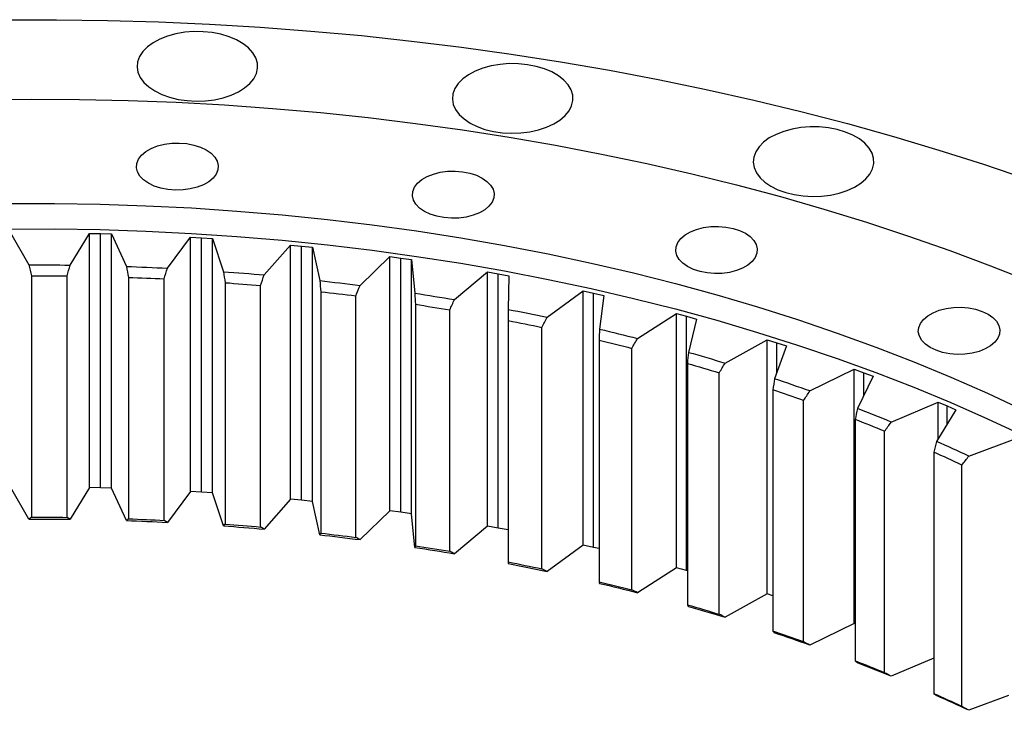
# Model space of a CAD drawing. Header units: millimetres. Extents: x -19 to 5091, y 5098 to 9181.
# Tile 12 of 13: x 3528 to 3781, y 7308 to 7485. Entities that reach past the tile are written whole.
import ezdxf

# ---------------------------------------------------------------- set-up
doc = ezdxf.new("R2010")
doc.units = ezdxf.units.MM
doc.header["$LTSCALE"] = 20

msp = doc.modelspace()

# ---------------------------------------------------------------- linework, layer by layer
at = {"color": 7, "linetype": 'Continuous', "lineweight": 25}
for p, q in [((3526, 7430.63), (3530.74, 7422.43)), ((3541.31, 7422.38), (3546.28, 7430.53)), ((3546.28, 7430.53), (3549.14, 7430.47)), ((3546.28, 7365.21), (3546.28, 7430.53)), ((3549.14, 7430.47), (3552, 7430.4)), ((3549.14, 7365.15), (3549.14, 7430.47)), ((3552, 7430.4), (3555.8, 7422.03)), ((3552, 7365.07), (3552, 7430.4)), ((3566.33, 7421.58), (3572.23, 7429.53)), ((3572.23, 7429.53), (3575.08, 7429.36)), ((3572.23, 7364.2), (3572.23, 7429.53)), ((3575.08, 7429.36), (3577.92, 7429.17)), ((3575.08, 7364.03), (3575.08, 7429.36)), ((3577.92, 7429.17), (3580.75, 7420.68)), ((3577.92, 7363.85), (3577.92, 7429.17)), ((3591.21, 7419.83), (3598, 7427.53)), ((3598, 7427.53), (3600.83, 7427.25)), ((3598, 7362.21), (3598, 7427.53)), ((3600.83, 7427.25), (3603.64, 7426.96)), ((3600.83, 7361.93), (3600.83, 7427.25)), ((3603.64, 7426.96), (3605.49, 7418.38)), ((3603.64, 7361.64), (3603.64, 7426.96)), ((3615.83, 7417.13), (3623.49, 7424.56)), ((3623.49, 7424.56), (3626.28, 7424.17)), ((3623.49, 7359.23), (3623.49, 7424.56)), ((3626.28, 7424.17), (3629.06, 7423.77)), ((3626.28, 7358.85), (3626.28, 7424.17)), ((3629.06, 7423.77), (3629.92, 7415.14)), ((3629.06, 7358.45), (3629.06, 7423.77)), ((3531.41, 7419.64), (3531.41, 7357.59)), ((3540.61, 7357.54), (3540.61, 7419.6)), ((3556.33, 7419.22), (3556.33, 7357.17)), ((3565.5, 7356.77), (3565.5, 7418.83)), ((3640.09, 7413.5), (3648.59, 7420.62)), ((3648.59, 7420.62), (3651.32, 7420.13)), ((3648.59, 7355.3), (3648.59, 7420.62)), ((3651.32, 7420.13), (3654.05, 7419.62)), ((3651.32, 7354.8), (3651.32, 7420.13)), ((3654.05, 7419.62), (3653.92, 7410.98)), ((3581.15, 7417.85), (3581.15, 7355.8)), ((3590.25, 7355.05), (3590.25, 7417.11)), ((3663.88, 7408.95), (3673.18, 7415.73)), ((3673.18, 7415.73), (3675.85, 7415.14)), ((3673.18, 7350.41), (3673.18, 7415.73)), ((3605.75, 7415.54), (3605.75, 7353.48)), ((3614.75, 7352.4), (3614.75, 7414.45)), ((3675.85, 7415.14), (3678.51, 7414.53)), ((3675.85, 7349.81), (3675.85, 7415.14)), ((3678.51, 7414.53), (3677.39, 7405.91)), ((3630.04, 7412.3), (3630.04, 7350.24)), ((3638.9, 7348.81), (3638.9, 7410.86)), ((3687.1, 7403.5), (3697.15, 7409.91)), ((3697.15, 7409.91), (3699.75, 7409.22)), ((3697.15, 7344.59), (3697.15, 7409.91)), ((3699.75, 7409.22), (3702.33, 7408.51)), ((3699.75, 7343.9), (3699.75, 7409.22)), ((3702.33, 7408.51), (3700.23, 7399.95)), ((3653.9, 7408.13), (3653.9, 7346.07)), ((3662.57, 7344.31), (3662.57, 7406.36)), ((3709.64, 7397.18), (3720.41, 7403.2)), ((3720.41, 7403.2), (3722.92, 7402.4)), ((3720.41, 7337.87), (3720.41, 7403.2)), ((3677.24, 7403.06), (3677.24, 7341)), ((3685.69, 7338.91), (3685.69, 7400.97)), ((3725.42, 7401.6), (3722.34, 7393.14)), ((3722.92, 7402.4), (3725.42, 7401.6)), ((3699.94, 7397.11), (3699.94, 7335.06)), ((3731.41, 7390.02), (3742.84, 7395.61)), ((3742.84, 7395.61), (3745.26, 7394.72)), ((3742.84, 7330.28), (3742.84, 7395.61)), ((3708.13, 7332.65), (3708.13, 7394.7)), ((3747.66, 7393.82), (3743.62, 7385.49)), ((3745.26, 7394.72), (3747.66, 7393.82)), ((3721.91, 7390.31), (3721.91, 7328.26)), ((3729.81, 7325.54), (3729.81, 7387.6)), ((3752.32, 7382.03), (3764.36, 7387.18)), ((3764.36, 7387.18), (3766.67, 7386.2)), ((3764.36, 7377.68), (3764.36, 7387.18)), ((3766.67, 7386.2), (3768.96, 7385.21)), ((3768.96, 7385.21), (3763.98, 7377.06)), ((3743.05, 7382.69), (3743.05, 7320.63)), ((3750.62, 7317.62), (3750.62, 7379.68)), ((3772.26, 7373.27), (3784.87, 7377.94)), ((3763.28, 7374.28), (3763.28, 7312.22)), ((3770.49, 7308.93), (3770.49, 7370.98)), ((3530.74, 7357.11), (3526, 7365.31)), ((3546.28, 7365.21), (3541.31, 7357.06)), ((3549.14, 7365.15), (3546.28, 7365.21)), ((3552, 7365.07), (3549.14, 7365.15)), ((3555.8, 7356.71), (3552, 7365.07)), ((3572.23, 7364.2), (3566.33, 7356.26)), ((3575.08, 7364.03), (3572.23, 7364.2)), ((3577.92, 7363.85), (3575.08, 7364.03)), ((3580.75, 7355.36), (3577.92, 7363.85)), ((3598, 7362.21), (3591.21, 7354.5)), ((3600.83, 7361.93), (3598, 7362.21)), ((3603.64, 7361.64), (3600.83, 7361.93)), ((3605.49, 7353.06), (3603.64, 7361.64)), ((3623.49, 7359.23), (3615.83, 7351.81)), ((3626.28, 7358.85), (3623.49, 7359.23)), ((3629.06, 7358.45), (3626.28, 7358.85)), ((3629.92, 7349.82), (3629.06, 7358.45)), ((3648.59, 7355.3), (3640.09, 7348.18)), ((3651.32, 7354.8), (3648.59, 7355.3)), ((3653.9, 7354.33), (3651.32, 7354.8)), ((3673.18, 7350.41), (3663.88, 7343.63)), ((3675.85, 7349.81), (3673.18, 7350.41)), ((3677.24, 7349.5), (3675.85, 7349.81)), ((3697.15, 7344.59), (3687.1, 7338.18)), ((3699.75, 7343.9), (3697.15, 7344.59)), ((3699.94, 7343.84), (3699.75, 7343.9)), ((3720.41, 7337.87), (3709.64, 7331.86)), ((3721.91, 7337.4), (3720.41, 7337.87)), ((3742.84, 7330.28), (3731.41, 7324.69)), ((3743.05, 7330.2), (3742.84, 7330.28)), ((3763.28, 7321.39), (3752.32, 7316.71)), ((3782.5, 7311.74), (3772.26, 7307.95))]:
    msp.add_line(p, q, dxfattribs=at)
at = {"color": 82, "linetype": 'Continuous', "lineweight": 25}
for p, q in [((3722.92, 7394.72), (3722.92, 7402.4)), ((3745.26, 7388.87), (3745.26, 7394.72)), ((3766.67, 7381.46), (3766.67, 7386.2))]:
    msp.add_line(p, q, dxfattribs=at)
at = {"color": 7, "linetype": 'Continuous', "lineweight": 25, "flags": 128}
for points in [[(3524.69, 7485.42), (3537.82, 7485.44), (3550.94, 7485.26), (3564.05, 7484.88), (3577.14, 7484.3), (3590.2, 7483.52), (3603.21, 7482.53), (3616.18, 7481.35), (3629.08, 7479.96), (3641.92, 7478.38), (3654.68, 7476.6), (3667.35, 7474.62), (3679.93, 7472.45), (3692.4, 7470.08), (3704.76, 7467.52), (3716.99, 7464.78), (3729.1, 7461.84), (3741.06, 7458.72), (3752.87, 7455.42), (3764.53, 7451.93), (3776.02, 7448.27), (3787.34, 7444.43)], [(3563.07, 7467.12), (3564.87, 7466.23), (3566.89, 7465.51), (3569.07, 7464.97), (3571.37, 7464.64), (3573.73, 7464.5), (3576.1, 7464.58), (3578.42, 7464.87), (3580.64, 7465.36), (3582.7, 7466.03), (3584.56, 7466.89), (3586.17, 7467.89), (3587.5, 7469.03), (3588.51, 7470.27), (3589.19, 7471.58), (3589.5, 7472.94), (3589.46, 7474.31), (3589.05, 7475.66), (3588.29, 7476.95), (3587.2, 7478.17), (3585.8, 7479.27), (3584.12, 7480.24), (3582.2, 7481.05), (3580.1, 7481.68), (3577.85, 7482.12), (3575.51, 7482.36), (3573.14, 7482.38), (3570.79, 7482.2), (3568.51, 7481.81), (3566.37, 7481.23), (3564.4, 7480.46), (3562.66, 7479.53), (3561.18, 7478.46), (3560.01, 7477.27), (3559.17, 7475.99), (3558.67, 7474.65), (3558.53, 7473.28), (3558.76, 7471.92), (3559.34, 7470.59), (3560.27, 7469.33), (3561.53, 7468.16), (3563.07, 7467.12)], [(3644.09, 7458.88), (3645.9, 7457.98), (3647.91, 7457.26), (3650.1, 7456.73), (3652.4, 7456.39), (3654.76, 7456.26), (3657.13, 7456.34), (3659.45, 7456.62), (3661.67, 7457.11), (3663.73, 7457.79), (3665.59, 7458.64), (3667.2, 7459.64), (3668.53, 7460.78), (3669.54, 7462.02), (3670.21, 7463.33), (3670.53, 7464.69), (3670.48, 7466.06), (3670.08, 7467.41), (3669.32, 7468.71), (3668.22, 7469.92), (3666.82, 7471.03), (3665.14, 7472), (3663.23, 7472.81), (3661.12, 7473.44), (3658.88, 7473.87), (3656.54, 7474.11), (3654.16, 7474.14), (3651.81, 7473.95), (3649.54, 7473.56), (3647.39, 7472.98), (3645.42, 7472.21), (3643.68, 7471.28), (3642.21, 7470.21), (3641.04, 7469.02), (3640.19, 7467.74), (3639.69, 7466.4), (3639.56, 7465.03), (3639.78, 7463.67), (3640.37, 7462.34), (3641.3, 7461.08), (3642.55, 7459.92), (3644.09, 7458.88)], [(3518.9, 7464.92), (3531.34, 7465.04), (3543.78, 7464.97), (3556.21, 7464.69), (3568.62, 7464.21), (3581, 7463.53), (3593.34, 7462.64), (3605.64, 7461.56), (3617.88, 7460.28), (3630.05, 7458.8), (3642.15, 7457.12), (3654.15, 7455.24), (3666.07, 7453.17), (3677.87, 7450.91), (3689.56, 7448.46), (3701.13, 7445.82), (3712.56, 7442.99), (3723.85, 7439.97), (3734.99, 7436.77), (3745.97, 7433.4), (3756.78, 7429.84), (3767.41, 7426.12), (3777.85, 7422.22), (3788.1, 7418.15)], [(3721.41, 7442.63), (3723.21, 7441.74), (3725.23, 7441.02), (3727.41, 7440.48), (3729.71, 7440.14), (3732.07, 7440.01), (3734.44, 7440.09), (3736.76, 7440.38), (3738.98, 7440.86), (3741.04, 7441.54), (3742.9, 7442.39), (3744.51, 7443.4), (3745.84, 7444.53), (3746.85, 7445.77), (3747.53, 7447.09), (3747.84, 7448.44), (3747.8, 7449.81), (3747.39, 7451.16), (3746.63, 7452.46), (3745.54, 7453.68), (3744.14, 7454.78), (3742.46, 7455.75), (3740.54, 7456.56), (3738.44, 7457.19), (3736.19, 7457.63), (3733.85, 7457.87), (3731.48, 7457.89), (3729.13, 7457.71), (3726.85, 7457.32), (3724.7, 7456.74), (3722.74, 7455.97), (3721, 7455.04), (3719.52, 7453.96), (3718.35, 7452.77), (3717.5, 7451.49), (3717.01, 7450.15), (3716.87, 7448.79), (3717.1, 7447.42), (3717.68, 7446.1), (3718.61, 7444.83), (3719.86, 7443.67), (3721.41, 7442.63)], [(3576.31, 7451.97), (3577.55, 7451.11), (3578.49, 7450.13), (3579.11, 7449.07), (3579.38, 7447.97), (3579.29, 7446.85), (3578.84, 7445.76), (3578.06, 7444.74), (3576.97, 7443.81), (3575.6, 7443.02), (3574, 7442.39), (3572.22, 7441.94), (3570.34, 7441.68), (3568.4, 7441.63), (3566.48, 7441.78), (3564.65, 7442.14), (3562.95, 7442.68), (3561.46, 7443.4), (3560.23, 7444.26), (3559.28, 7445.24), (3558.67, 7446.3), (3558.4, 7447.41), (3558.49, 7448.52), (3558.93, 7449.61), (3559.71, 7450.64), (3560.81, 7451.56), (3562.18, 7452.35), (3563.78, 7452.98), (3565.55, 7453.43), (3567.44, 7453.69), (3569.37, 7453.74), (3571.29, 7453.59), (3573.13, 7453.23), (3574.82, 7452.69), (3576.31, 7451.97)], [(3647.21, 7444.75), (3648.45, 7443.89), (3649.39, 7442.92), (3650.01, 7441.86), (3650.27, 7440.75), (3650.18, 7439.63), (3649.74, 7438.54), (3648.96, 7437.52), (3647.86, 7436.6), (3646.49, 7435.81), (3644.89, 7435.17), (3643.12, 7434.72), (3641.24, 7434.47), (3639.3, 7434.41), (3637.38, 7434.57), (3635.54, 7434.92), (3633.85, 7435.47), (3632.36, 7436.18), (3631.12, 7437.04), (3630.18, 7438.02), (3629.56, 7439.08), (3629.3, 7440.19), (3629.39, 7441.31), (3629.83, 7442.4), (3630.61, 7443.42), (3631.71, 7444.34), (3633.08, 7445.13), (3634.68, 7445.76), (3636.45, 7446.22), (3638.33, 7446.47), (3640.27, 7446.52), (3642.19, 7446.37), (3644.03, 7446.01), (3645.72, 7445.47), (3647.21, 7444.75)], [(3525.54, 7438.16), (3537.3, 7438.19), (3549.06, 7438.01), (3560.8, 7437.63), (3572.52, 7437.05), (3584.21, 7436.27), (3595.85, 7435.29), (3607.43, 7434.11), (3618.94, 7432.72), (3630.38, 7431.15), (3641.74, 7429.37), (3652.99, 7427.41), (3664.15, 7425.24), (3675.18, 7422.89), (3686.09, 7420.35), (3696.86, 7417.63), (3707.49, 7414.72), (3717.96, 7411.63), (3728.27, 7408.36), (3738.4, 7404.91), (3748.35, 7401.29), (3758.11, 7397.5), (3767.68, 7393.55), (3777.03, 7389.43), (3786.17, 7385.16)], [(3525.54, 7431.63), (3537.3, 7431.66), (3549.06, 7431.48), (3560.8, 7431.1), (3572.52, 7430.52), (3584.21, 7429.74), (3595.85, 7428.75), (3607.43, 7427.57), (3618.94, 7426.19), (3630.38, 7424.61), (3641.74, 7422.84), (3652.99, 7420.87), (3664.15, 7418.71), (3675.18, 7416.36), (3686.09, 7413.82), (3696.86, 7411.09), (3707.49, 7408.18), (3717.96, 7405.09), (3728.27, 7401.82), (3738.4, 7398.38), (3748.35, 7394.76), (3758.11, 7390.97), (3767.68, 7387.02), (3777.03, 7382.9), (3786.17, 7378.62)], [(3714.86, 7430.54), (3716.1, 7429.68), (3717.04, 7428.7), (3717.65, 7427.64), (3717.92, 7426.53), (3717.83, 7425.42), (3717.39, 7424.33), (3716.61, 7423.31), (3715.51, 7422.38), (3714.14, 7421.59), (3712.54, 7420.96), (3710.77, 7420.51), (3708.88, 7420.25), (3706.95, 7420.2), (3705.03, 7420.35), (3703.19, 7420.71), (3701.5, 7421.25), (3700.01, 7421.97), (3698.77, 7422.83), (3697.83, 7423.81), (3697.21, 7424.87), (3696.94, 7425.97), (3697.03, 7427.09), (3697.48, 7428.18), (3698.26, 7429.2), (3699.36, 7430.13), (3700.73, 7430.92), (3702.32, 7431.55), (3704.1, 7432), (3705.98, 7432.26), (3707.92, 7432.31), (3709.84, 7432.16), (3711.67, 7431.8), (3713.37, 7431.26), (3714.86, 7430.54)], [(3530.74, 7422.43), (3532.07, 7422.43), (3533.39, 7422.43), (3534.71, 7422.43), (3536.03, 7422.43), (3537.35, 7422.42), (3538.67, 7422.41), (3539.99, 7422.39), (3541.31, 7422.38)], [(3555.8, 7422.03), (3557.12, 7421.99), (3558.43, 7421.94), (3559.75, 7421.88), (3561.07, 7421.83), (3562.38, 7421.77), (3563.7, 7421.71), (3565.01, 7421.65), (3566.33, 7421.58)], [(3531.41, 7419.64), (3532.56, 7419.64), (3533.71, 7419.64), (3534.86, 7419.64), (3536.01, 7419.64), (3537.16, 7419.63), (3538.31, 7419.62), (3539.46, 7419.61), (3540.61, 7419.6)], [(3556.33, 7419.22), (3557.48, 7419.18), (3558.62, 7419.14), (3559.77, 7419.09), (3560.92, 7419.04), (3562.06, 7418.99), (3563.21, 7418.94), (3564.36, 7418.89), (3565.5, 7418.83)], [(3580.75, 7420.68), (3582.06, 7420.58), (3583.37, 7420.48), (3584.68, 7420.38), (3585.98, 7420.28), (3587.29, 7420.17), (3588.6, 7420.06), (3589.9, 7419.94), (3591.21, 7419.83)], [(3605.49, 7418.38), (3606.79, 7418.23), (3608.08, 7418.08), (3609.38, 7417.93), (3610.67, 7417.78), (3611.96, 7417.62), (3613.25, 7417.46), (3614.54, 7417.3), (3615.83, 7417.13)], [(3581.15, 7417.85), (3582.29, 7417.77), (3583.43, 7417.68), (3584.57, 7417.59), (3585.7, 7417.5), (3586.84, 7417.41), (3587.98, 7417.31), (3589.12, 7417.21), (3590.25, 7417.11)], [(3605.75, 7415.54), (3606.88, 7415.41), (3608.01, 7415.28), (3609.13, 7415.15), (3610.26, 7415.01), (3611.38, 7414.88), (3612.51, 7414.74), (3613.63, 7414.6), (3614.75, 7414.45)], [(3629.92, 7415.14), (3631.19, 7414.95), (3632.47, 7414.75), (3633.74, 7414.54), (3635.01, 7414.34), (3636.28, 7414.13), (3637.55, 7413.92), (3638.82, 7413.71), (3640.09, 7413.5)], [(3630.04, 7412.3), (3631.15, 7412.12), (3632.26, 7411.95), (3633.37, 7411.77), (3634.48, 7411.6), (3635.58, 7411.42), (3636.69, 7411.23), (3637.79, 7411.05), (3638.9, 7410.86)], [(3653.92, 7410.98), (3655.17, 7410.73), (3656.42, 7410.49), (3657.67, 7410.24), (3658.91, 7409.98), (3660.16, 7409.73), (3661.4, 7409.47), (3662.64, 7409.21), (3663.88, 7408.95)], [(3777.2, 7409.76), (3778.44, 7408.9), (3779.38, 7407.92), (3780, 7406.86), (3780.27, 7405.75), (3780.18, 7404.64), (3779.74, 7403.55), (3778.95, 7402.53), (3777.86, 7401.6), (3776.49, 7400.81), (3774.89, 7400.18), (3773.12, 7399.73), (3771.23, 7399.47), (3769.29, 7399.42), (3767.38, 7399.57), (3765.54, 7399.93), (3763.85, 7400.47), (3762.35, 7401.19), (3761.12, 7402.05), (3760.17, 7403.03), (3759.56, 7404.09), (3759.29, 7405.2), (3759.38, 7406.31), (3759.82, 7407.4), (3760.61, 7408.42), (3761.7, 7409.35), (3763.07, 7410.14), (3764.67, 7410.77), (3766.44, 7411.22), (3768.33, 7411.48), (3770.26, 7411.53), (3772.18, 7411.38), (3774.02, 7411.02), (3775.71, 7410.48), (3777.2, 7409.76)], [(3653.9, 7408.13), (3654.99, 7407.91), (3656.08, 7407.7), (3657.16, 7407.48), (3658.25, 7407.26), (3659.33, 7407.04), (3660.41, 7406.82), (3661.49, 7406.59), (3662.57, 7406.36)], [(3677.39, 7405.91), (3678.61, 7405.61), (3679.83, 7405.32), (3681.05, 7405.02), (3682.26, 7404.72), (3683.47, 7404.42), (3684.68, 7404.12), (3685.89, 7403.81), (3687.1, 7403.5)], [(3677.24, 7403.06), (3678.3, 7402.81), (3679.36, 7402.55), (3680.42, 7402.29), (3681.47, 7402.03), (3682.53, 7401.77), (3683.58, 7401.5), (3684.64, 7401.24), (3685.69, 7400.97)], [(3700.23, 7399.95), (3701.42, 7399.61), (3702.6, 7399.27), (3703.78, 7398.93), (3704.95, 7398.59), (3706.13, 7398.24), (3707.3, 7397.89), (3708.47, 7397.54), (3709.64, 7397.18)], [(3699.94, 7397.11), (3700.97, 7396.82), (3702, 7396.52), (3703.02, 7396.22), (3704.05, 7395.92), (3705.07, 7395.62), (3706.09, 7395.32), (3707.11, 7395.01), (3708.13, 7394.7)], [(3531.41, 7357.59), (3532.56, 7357.59), (3533.71, 7357.59), (3534.86, 7357.58), (3536.01, 7357.58), (3537.16, 7357.57), (3538.31, 7357.57), (3539.46, 7357.55), (3540.61, 7357.54)], [(3530.74, 7357.11), (3532.07, 7357.11), (3533.39, 7357.11), (3534.71, 7357.11), (3536.03, 7357.1), (3537.35, 7357.09), (3538.67, 7357.08), (3539.99, 7357.07), (3541.31, 7357.06)], [(3555.8, 7356.71), (3557.12, 7356.66), (3558.43, 7356.61), (3559.75, 7356.56), (3561.07, 7356.5), (3562.38, 7356.45), (3563.7, 7356.39), (3565.01, 7356.32), (3566.33, 7356.26)], [(3556.33, 7357.17), (3557.48, 7357.12), (3558.62, 7357.08), (3559.77, 7357.03), (3560.92, 7356.99), (3562.06, 7356.94), (3563.21, 7356.88), (3564.36, 7356.83), (3565.5, 7356.77)], [(3580.75, 7355.36), (3582.06, 7355.26), (3583.37, 7355.16), (3584.68, 7355.06), (3585.98, 7354.95), (3587.29, 7354.84), (3588.6, 7354.73), (3589.9, 7354.62), (3591.21, 7354.5)], [(3581.15, 7355.8), (3582.29, 7355.71), (3583.43, 7355.62), (3584.57, 7355.53), (3585.7, 7355.44), (3586.84, 7355.35), (3587.98, 7355.25), (3589.12, 7355.15), (3590.25, 7355.05)], [(3605.49, 7353.06), (3606.79, 7352.91), (3608.08, 7352.76), (3609.38, 7352.61), (3610.67, 7352.45), (3611.96, 7352.3), (3613.25, 7352.13), (3614.54, 7351.97), (3615.83, 7351.81)], [(3605.75, 7353.48), (3606.88, 7353.36), (3608.01, 7353.22), (3609.13, 7353.09), (3610.26, 7352.96), (3611.38, 7352.82), (3612.51, 7352.68), (3613.63, 7352.54), (3614.75, 7352.4)], [(3630.04, 7350.24), (3631.15, 7350.07), (3632.26, 7349.89), (3633.37, 7349.72), (3634.48, 7349.54), (3635.58, 7349.36), (3636.69, 7349.18), (3637.79, 7348.99), (3638.9, 7348.81)], [(3629.92, 7349.82), (3631.19, 7349.62), (3632.47, 7349.42), (3633.74, 7349.22), (3635.01, 7349.02), (3636.28, 7348.81), (3637.55, 7348.6), (3638.82, 7348.39), (3640.09, 7348.18)], [(3653.9, 7346.07), (3654.99, 7345.86), (3656.08, 7345.64), (3657.16, 7345.42), (3658.25, 7345.2), (3659.33, 7344.98), (3660.41, 7344.76), (3661.49, 7344.53), (3662.57, 7344.31)], [(3653.92, 7345.65), (3655.17, 7345.41), (3656.42, 7345.16), (3657.67, 7344.91), (3658.91, 7344.66), (3660.16, 7344.41), (3661.4, 7344.15), (3662.64, 7343.89), (3663.88, 7343.63)], [(3677.24, 7341), (3678.3, 7340.75), (3679.36, 7340.49), (3680.42, 7340.23), (3681.47, 7339.97), (3682.53, 7339.71), (3683.58, 7339.45), (3684.64, 7339.18), (3685.69, 7338.91)], [(3677.39, 7340.58), (3678.61, 7340.29), (3679.83, 7340), (3681.05, 7339.7), (3682.26, 7339.4), (3683.47, 7339.1), (3684.68, 7338.8), (3685.89, 7338.49), (3687.1, 7338.18)], [(3699.94, 7335.06), (3700.97, 7334.76), (3702, 7334.47), (3703.02, 7334.17), (3704.05, 7333.87), (3705.07, 7333.56), (3706.09, 7333.26), (3707.11, 7332.95), (3708.13, 7332.65)], [(3700.23, 7334.63), (3701.42, 7334.29), (3702.6, 7333.95), (3703.78, 7333.61), (3704.95, 7333.26), (3706.13, 7332.92), (3707.3, 7332.57), (3708.47, 7332.21), (3709.64, 7331.86)]]:
    msp.add_lwpolyline(points, dxfattribs=at)
at = {"color": 7, "linetype": 'Continuous', "lineweight": 25}
for centre, radius, start, end in [((3566.78, 6926.16), 492.21, 70.4589, 71.5758), ((3566.6, 6925.99), 489.61, 70.5286, 71.5061), ((3579.08, 6959.35), 456.81, 67.7139, 68.8878), ((3578.84, 6959), 454.4, 67.7871, 68.8146), ((3593.32, 6992.69), 420.55, 64.8177, 66.0582), ((3593, 6992.17), 418.33, 64.8951, 65.9808), ((3566.6, 6863.93), 489.61, 70.5286, 71.5061), ((3566.78, 6860.84), 492.21, 70.4589, 71.5758), ((3578.84, 6896.94), 454.4, 67.7871, 68.8146), ((3579.08, 6894.02), 456.81, 67.7139, 68.8878), ((3593, 6930.11), 418.33, 64.8951, 65.9808), ((3593.32, 6927.37), 420.55, 64.8177, 66.0582)]:
    msp.add_arc(centre, radius, start, end, dxfattribs=at)
for points in [[(3530.74, 7422.43), (3530.97, 7421.5), (3531.19, 7420.57), (3531.41, 7419.64)], [(3540.61, 7419.6), (3540.84, 7420.53), (3541.07, 7421.45), (3541.31, 7422.38)], [(3555.8, 7422.03), (3555.98, 7421.1), (3556.15, 7420.16), (3556.33, 7419.22)], [(3565.5, 7418.83), (3565.78, 7419.75), (3566.05, 7420.66), (3566.33, 7421.58)], [(3580.75, 7420.68), (3580.88, 7419.74), (3581.01, 7418.8), (3581.15, 7417.85)], [(3590.25, 7417.11), (3590.57, 7418.02), (3590.89, 7418.92), (3591.21, 7419.83)], [(3605.49, 7418.38), (3605.58, 7417.43), (3605.67, 7416.49), (3605.75, 7415.54)], [(3614.75, 7414.45), (3615.11, 7415.34), (3615.47, 7416.24), (3615.83, 7417.13)], [(3629.92, 7415.14), (3629.96, 7414.19), (3630, 7413.24), (3630.04, 7412.3)], [(3638.9, 7410.86), (3639.29, 7411.74), (3639.69, 7412.62), (3640.09, 7413.5)], [(3653.92, 7410.98), (3653.91, 7410.03), (3653.91, 7409.08), (3653.9, 7408.13)], [(3662.57, 7406.36), (3663.01, 7407.23), (3663.45, 7408.09), (3663.88, 7408.95)], [(3677.39, 7405.91), (3677.34, 7404.96), (3677.29, 7404.01), (3677.24, 7403.06)], [(3685.69, 7400.97), (3686.16, 7401.81), (3686.63, 7402.66), (3687.1, 7403.5)], [(3700.23, 7399.95), (3700.13, 7399.01), (3700.04, 7398.06), (3699.94, 7397.11)], [(3708.13, 7394.7), (3708.63, 7395.53), (3709.14, 7396.36), (3709.64, 7397.18)], [(3722.34, 7393.14), (3722.2, 7392.2), (3722.05, 7391.26), (3721.91, 7390.31)], [(3729.81, 7387.6), (3730.34, 7388.4), (3730.88, 7389.21), (3731.41, 7390.02)], [(3743.62, 7385.49), (3743.43, 7384.56), (3743.24, 7383.63), (3743.05, 7382.69)], [(3750.62, 7379.68), (3751.19, 7380.46), (3751.75, 7381.25), (3752.32, 7382.03)], [(3763.98, 7377.06), (3763.75, 7376.13), (3763.51, 7375.2), (3763.28, 7374.28)], [(3770.49, 7370.98), (3771.08, 7371.75), (3771.67, 7372.51), (3772.26, 7373.27)], [(3531.41, 7357.59), (3531.19, 7357.43), (3530.97, 7357.27), (3530.74, 7357.11)], [(3541.31, 7357.06), (3541.07, 7357.22), (3540.84, 7357.38), (3540.61, 7357.54)], [(3556.33, 7357.17), (3556.15, 7357.01), (3555.98, 7356.86), (3555.8, 7356.71)], [(3566.33, 7356.26), (3566.05, 7356.43), (3565.78, 7356.6), (3565.5, 7356.77)], [(3581.15, 7355.8), (3581.01, 7355.65), (3580.88, 7355.5), (3580.75, 7355.36)], [(3591.21, 7354.5), (3590.89, 7354.69), (3590.57, 7354.87), (3590.25, 7355.05)], [(3605.75, 7353.48), (3605.67, 7353.34), (3605.58, 7353.2), (3605.49, 7353.06)], [(3615.83, 7351.81), (3615.47, 7352), (3615.11, 7352.2), (3614.75, 7352.4)], [(3630.04, 7350.24), (3630, 7350.1), (3629.96, 7349.96), (3629.92, 7349.82)], [(3640.09, 7348.18), (3639.69, 7348.39), (3639.29, 7348.6), (3638.9, 7348.81)], [(3653.9, 7346.07), (3653.91, 7345.93), (3653.91, 7345.79), (3653.92, 7345.65)], [(3663.88, 7343.63), (3663.45, 7343.85), (3663.01, 7344.08), (3662.57, 7344.31)], [(3677.24, 7341), (3677.29, 7340.86), (3677.34, 7340.72), (3677.39, 7340.58)], [(3687.1, 7338.18), (3686.63, 7338.42), (3686.16, 7338.67), (3685.69, 7338.91)], [(3699.94, 7335.06), (3700.04, 7334.91), (3700.13, 7334.77), (3700.23, 7334.63)], [(3709.64, 7331.86), (3709.14, 7332.12), (3708.63, 7332.38), (3708.13, 7332.65)], [(3721.91, 7328.26), (3722.05, 7328.11), (3722.2, 7327.96), (3722.34, 7327.81)], [(3731.41, 7324.69), (3730.88, 7324.98), (3730.34, 7325.26), (3729.81, 7325.54)], [(3743.05, 7320.63), (3743.24, 7320.48), (3743.43, 7320.33), (3743.62, 7320.17)], [(3752.32, 7316.71), (3751.75, 7317.01), (3751.19, 7317.32), (3750.62, 7317.62)], [(3763.28, 7312.22), (3763.51, 7312.06), (3763.75, 7311.9), (3763.98, 7311.73)], [(3772.26, 7307.95), (3771.67, 7308.27), (3771.08, 7308.6), (3770.49, 7308.93)]]:
    msp.add_open_spline(points, degree=3, dxfattribs=at)

doc.saveas('drawing.dxf')
